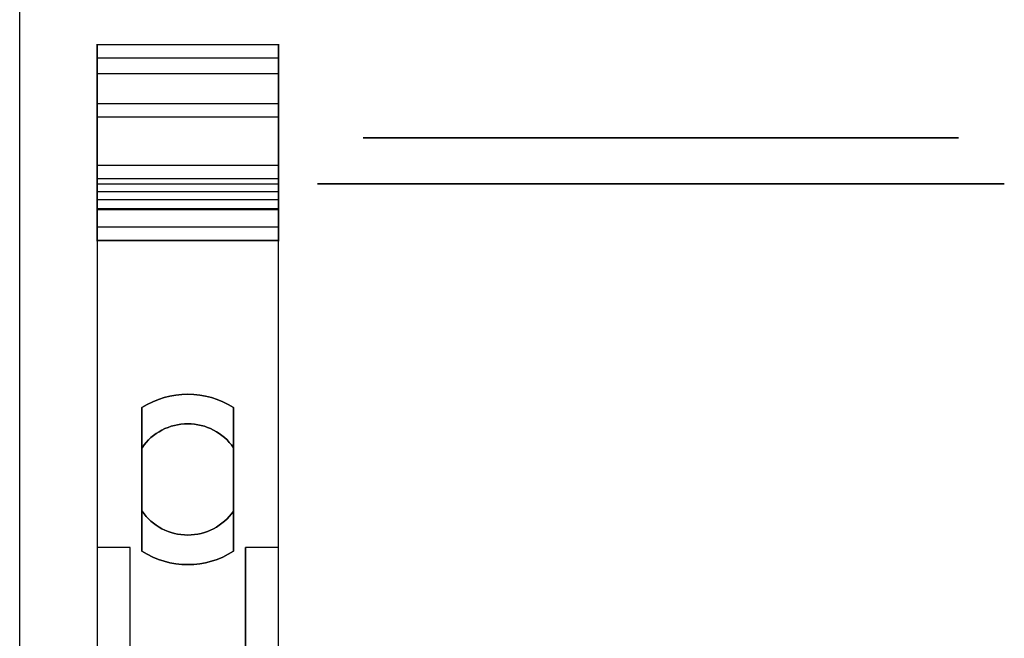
# Model space of a CAD drawing. Extents: x -2.83 to 2.82, y -2.13 to 2.12.
# Tile 17 of 26: x -2.83 to -1.75, y 0.18 to 0.86. Entities that reach past the tile are written whole.
import ezdxf

# ---------------------------------------------------------------- set-up
doc = ezdxf.new("R2010")
doc.units = 0
doc.layers.get('0').update_dxf_attribs({"linetype": 'CONTINUOUS'})

# ---------------------------------------------------------------- blocks, each defined once
blk = doc.blocks.new('*U1')
for p, q in [((-2.825, -2.1175, 0.063), (-2.825, 2.1175, 0.063)), ((-2.5425, 0.8292, -0.2693), (-2.7405, 0.8292, -0.2693)), ((-2.5425, 0.8148, -0.25), (-2.7405, 0.8148, -0.25)), ((-2.5425, 0.8148, -0.25), (-2.7405, 0.8148, -0.25)), ((-2.7405, 0.7647, -0.25), (-2.7405, 0.8148, -0.25)), ((-2.5425, 0.8148, -0.25), (-2.5425, 0.7647, -0.25)), ((-2.5425, 0.7974, -0.3755), (-2.7405, 0.7974, -0.3755)), ((-2.5425, 0.7647, -0.25), (-2.7405, 0.7647, -0.25)), ((-2.5425, 0.7647, -0.25), (-2.7405, 0.7647, -0.25)), ((-2.5425, 0.7502, -0.2388), (-2.7405, 0.7502, -0.2388)), ((-2.5425, 0.6973, -0.0373), (-2.7405, 0.6973, -0.0373)), ((-2.5425, 0.683, -0.2312), (-2.7405, 0.683, -0.2312)), ((-2.5425, 0.677, -0.3732), (-2.7405, 0.677, -0.3732)), ((-2.5425, 0.6685, -0.25), (-2.7405, 0.6685, -0.25)), ((-2.5425, 0.6685, -0.25), (-2.7405, 0.6685, -0.25)), ((-2.7405, 0.66, -0.25), (-2.7405, 0.6685, -0.25)), ((-2.5425, 0.6685, -0.25), (-2.5425, 0.66, -0.25)), ((-2.5425, 0.66, -0.25), (-2.7405, 0.66, -0.25)), ((-2.5425, 0.65, -0.1054), (-2.7405, 0.65, -0.1054)), ((-2.5425, 0.6489), (-2.7405, 0.6489)), ((-2.5425, 0.6301, -0.1712), (-2.7405, 0.6301, -0.1712)), ((-2.5425, 0.6156, -0.19), (-2.7405, 0.6156, -0.19)), ((-2.5425, 0.6152, -0.1146), (-2.7405, 0.6152, -0.1146)), ((-2.6915, 0.2761, 0.063), (-2.6915, 0.4329, 0.063)), ((-2.5915, 0.4329, 0.063), (-2.5915, 0.2761, 0.063)), ((-2.6915, 0.3892, 0.183), (-2.6915, 0.3198, 0.183)), ((-2.5915, 0.3198, 0.183), (-2.5915, 0.3892, 0.183))]:
    blk.add_line(p, q)
at = {"extrusion": (0, 0, -1)}
for p, q in [((-2.825, -2.1175), (-2.825, 2.1175)), ((-2.5425, 0.6489), (-2.7405, 0.6489)), ((-2.7405, 0.6489), (-2.7405, -0.6489)), ((-2.5425, -0.6489), (-2.5425, 0.6489)), ((-2.7405, 0.6156, -0.19), (-2.7405, 0.28, -0.19)), ((-2.5425, 0.6156, -0.19), (-2.7405, 0.6156, -0.19)), ((-2.5425, 0.28, -0.19), (-2.5425, 0.6156, -0.19)), ((-2.7045, 0.28, -0.112), (-2.7405, 0.28, -0.112)), ((-2.7405, 0.28, -0.112), (-2.7405, -0.28, -0.112)), ((-2.7045, 0.28, -0.19), (-2.7405, 0.28, -0.19)), ((-2.7045, -0.28, -0.112), (-2.7045, 0.28, -0.112)), ((-2.7045, -0.28, -0.19), (-2.7045, 0.28, -0.19)), ((-2.5425, 0.28, -0.112), (-2.5785, 0.28, -0.112)), ((-2.5785, -0.28, -0.112), (-2.5785, 0.28, -0.112)), ((-2.5425, 0.28, -0.19), (-2.5785, 0.28, -0.19)), ((-2.5785, 0.28, -0.19), (-2.5785, -0.28, -0.19)), ((-2.5425, -0.28, -0.112), (-2.5425, 0.28, -0.112))]:
    blk.add_line(p, q, dxfattribs=at)
at = {"extrusion": (-1, 0, 0)}
for p, q in [((-2.825, -2.1175, 0.063), (-2.825, 2.1175, 0.063)), ((-2.825, -2.1175), (-2.825, 2.1175)), ((-2.7405, 0.8292, -0.2693), (-2.7405, 0.7974, -0.3755)), ((-2.7405, 0.7647, -0.25), (-2.7405, 0.8148, -0.25)), ((-2.7405, 0.6973, -0.0373), (-2.7405, 0.7502, -0.2388)), ((-2.7405, 0.683, -0.2312), (-2.7405, 0.65, -0.1054)), ((-2.7405, 0.677, -0.3732), (-2.7405, 0.66, -0.3075)), ((-2.7405, 0.66, -0.25), (-2.7405, 0.6685, -0.25)), ((-2.7405, 0.66, -0.3075), (-2.7405, 0.66, -0.25)), ((-2.7405, 0.6489), (-2.7405, -0.6489)), ((-2.7405, 0.6152, -0.1146), (-2.7405, 0.6301, -0.1712)), ((-2.7405, 0.6156, -0.19), (-2.7405, 0.28, -0.19)), ((-2.6915, 0.2761, 0.063), (-2.6915, 0.4329, 0.063)), ((-2.6915, 0.3892, 0.183), (-2.6915, 0.3198, 0.183)), ((-2.7405, 0.28, -0.112), (-2.7405, -0.28, -0.112)), ((-2.7405, 0.28, -0.19), (-2.7405, 0.28, -0.112)), ((-2.7045, -0.28, -0.112), (-2.7045, 0.28, -0.112)), ((-2.7045, 0.28, -0.19), (-2.7045, 0.28, -0.112)), ((-2.7045, -0.28, -0.19), (-2.7045, 0.28, -0.19))]:
    blk.add_line(p, q, dxfattribs=at)
at = {"extrusion": (0, 0.95783, -0.287334)}
for p, q in [((-2.5425, 0.8292, -0.2693), (-2.7405, 0.8292, -0.2693)), ((-2.7405, 0.8292, -0.2693), (-2.7405, 0.7974, -0.3755)), ((-2.5425, 0.7974, -0.3755), (-2.5425, 0.8292, -0.2693)), ((-2.5425, 0.7974, -0.3755), (-2.7405, 0.7974, -0.3755))]:
    blk.add_line(p, q, dxfattribs=at)
at = {"extrusion": (1, 0, 0)}
for p, q in [((-2.5425, 0.7974, -0.3755), (-2.5425, 0.8292, -0.2693)), ((-2.5425, 0.8148, -0.25), (-2.5425, 0.7647, -0.25)), ((-2.5425, 0.7502, -0.2388), (-2.5425, 0.6973, -0.0373)), ((-2.5425, 0.65, -0.1054), (-2.5425, 0.683, -0.2312)), ((-2.5425, 0.66, -0.3075), (-2.5425, 0.677, -0.3732)), ((-2.5425, 0.6685, -0.25), (-2.5425, 0.66, -0.25)), ((-2.5425, 0.66, -0.25), (-2.5425, 0.66, -0.3075)), ((-2.5425, -0.6489), (-2.5425, 0.6489)), ((-2.5425, 0.6301, -0.1712), (-2.5425, 0.6152, -0.1146)), ((-2.5425, 0.28, -0.19), (-2.5425, 0.6156, -0.19)), ((-2.5915, 0.4329, 0.063), (-2.5915, 0.2761, 0.063)), ((-2.5915, 0.3198, 0.183), (-2.5915, 0.3892, 0.183)), ((-2.5785, -0.28, -0.112), (-2.5785, 0.28, -0.112)), ((-2.5785, 0.28, -0.19), (-2.5785, 0.28, -0.112)), ((-2.5785, 0.28, -0.19), (-2.5785, -0.28, -0.19)), ((-2.5425, -0.28, -0.112), (-2.5425, 0.28, -0.112)), ((-2.5425, 0.28, -0.112), (-2.5425, 0.28, -0.19))]:
    blk.add_line(p, q, dxfattribs=at)
at = {"extrusion": (0, 0.967231, 0.253898)}
for p, q in [((-2.5425, 0.7502, -0.2388), (-2.7405, 0.7502, -0.2388)), ((-2.7405, 0.6973, -0.0373), (-2.7405, 0.7502, -0.2388)), ((-2.5425, 0.7502, -0.2388), (-2.5425, 0.6973, -0.0373)), ((-2.5425, 0.6973, -0.0373), (-2.7405, 0.6973, -0.0373)), ((-2.5425, 0.6301, -0.1712), (-2.7405, 0.6301, -0.1712)), ((-2.7405, 0.6152, -0.1146), (-2.7405, 0.6301, -0.1712)), ((-2.5425, 0.6301, -0.1712), (-2.5425, 0.6152, -0.1146)), ((-2.5425, 0.6152, -0.1146), (-2.7405, 0.6152, -0.1146))]:
    blk.add_line(p, q, dxfattribs=at)
at = {"extrusion": (0, -0.967231, -0.253898)}
for p, q in [((-2.5425, 0.683, -0.2312), (-2.7405, 0.683, -0.2312)), ((-2.7405, 0.683, -0.2312), (-2.7405, 0.65, -0.1054)), ((-2.5425, 0.65, -0.1054), (-2.5425, 0.683, -0.2312)), ((-2.5425, 0.65, -0.1054), (-2.7405, 0.65, -0.1054))]:
    blk.add_line(p, q, dxfattribs=at)
at = {"extrusion": (0, -0.968124, -0.250472)}
for p, q in [((-2.5425, 0.677, -0.3732), (-2.7405, 0.677, -0.3732)), ((-2.7405, 0.677, -0.3732), (-2.7405, 0.66, -0.3075)), ((-2.5425, 0.66, -0.3075), (-2.5425, 0.677, -0.3732)), ((-2.5425, 0.66, -0.3075), (-2.7405, 0.66, -0.3075))]:
    blk.add_line(p, q, dxfattribs=at)
at = {"extrusion": (0, -1, 0)}
for p, q in [((-2.5425, 0.66, -0.25), (-2.7405, 0.66, -0.25)), ((-2.5425, 0.66, -0.3075), (-2.7405, 0.66, -0.3075)), ((-2.7405, 0.66, -0.3075), (-2.7405, 0.66, -0.25)), ((-2.5425, 0.66, -0.25), (-2.5425, 0.66, -0.3075)), ((-2.7045, 0.28, -0.112), (-2.7405, 0.28, -0.112)), ((-2.7405, 0.28, -0.19), (-2.7405, 0.28, -0.112)), ((-2.7045, 0.28, -0.19), (-2.7405, 0.28, -0.19)), ((-2.7045, 0.28, -0.19), (-2.7045, 0.28, -0.112)), ((-2.5425, 0.28, -0.112), (-2.5785, 0.28, -0.112)), ((-2.5785, 0.28, -0.19), (-2.5785, 0.28, -0.112)), ((-2.5425, 0.28, -0.19), (-2.5785, 0.28, -0.19)), ((-2.5425, 0.28, -0.112), (-2.5425, 0.28, -0.19))]:
    blk.add_line(p, q, dxfattribs=at)
for points in [[(-2.6915, 0.4329, 0.063), (-2.6915, 0.4323, 0.0648), (-2.6915, 0.4318, 0.0666), (-2.6915, 0.4312, 0.0684), (-2.6915, 0.4306, 0.0702), (-2.6915, 0.4301, 0.0719), (-2.6915, 0.4295, 0.0737), (-2.6915, 0.4289, 0.0754), (-2.6915, 0.4284, 0.0771), (-2.6915, 0.4278, 0.0788), (-2.6915, 0.4273, 0.0805), (-2.6915, 0.4267, 0.0822), (-2.6915, 0.4262, 0.0839), (-2.6915, 0.4257, 0.0855), (-2.6915, 0.4251, 0.0872), (-2.6915, 0.4246, 0.0888), (-2.6915, 0.4241, 0.0904), (-2.6915, 0.4235, 0.092), (-2.6915, 0.423, 0.0936), (-2.6915, 0.4225, 0.0951), (-2.6915, 0.422, 0.0967), (-2.6915, 0.4214, 0.0982), (-2.6915, 0.4209, 0.0998), (-2.6915, 0.4204, 0.1013), (-2.6915, 0.4199, 0.1028), (-2.6915, 0.4194, 0.1043), (-2.6915, 0.4189, 0.1058), (-2.6915, 0.4184, 0.1072), (-2.6915, 0.4179, 0.1087), (-2.6915, 0.4174, 0.1101), (-2.6915, 0.4169, 0.1116), (-2.6915, 0.4164, 0.113), (-2.6915, 0.416, 0.1144), (-2.6915, 0.4155, 0.1158), (-2.6915, 0.415, 0.1172), (-2.6915, 0.4145, 0.1186), (-2.6915, 0.414, 0.1199), (-2.6915, 0.4136, 0.1213), (-2.6915, 0.4131, 0.1226), (-2.6915, 0.4126, 0.124), (-2.6915, 0.4122, 0.1253), (-2.6915, 0.4117, 0.1266), (-2.6915, 0.4112, 0.1279), (-2.6915, 0.4108, 0.1292), (-2.6915, 0.4103, 0.1305), (-2.6915, 0.4098, 0.1317), (-2.6915, 0.4094, 0.133), (-2.6915, 0.4089, 0.1342), (-2.6915, 0.4085, 0.1355), (-2.6915, 0.408, 0.1367), (-2.6915, 0.4076, 0.1379), (-2.6915, 0.4071, 0.1391), (-2.6915, 0.4067, 0.1403), (-2.6915, 0.4063, 0.1415), (-2.6915, 0.4058, 0.1427), (-2.6915, 0.4054, 0.1438), (-2.6915, 0.4049, 0.145), (-2.6915, 0.4045, 0.1461), (-2.6915, 0.4041, 0.1473), (-2.6915, 0.4037, 0.1484), (-2.6915, 0.4032, 0.1495), (-2.6915, 0.4028, 0.1506), (-2.6915, 0.4024, 0.1517), (-2.6915, 0.402, 0.1528), (-2.6915, 0.4015, 0.1539), (-2.6915, 0.4011, 0.155), (-2.6915, 0.4007, 0.156), (-2.6915, 0.4003, 0.1571), (-2.6915, 0.3999, 0.1581), (-2.6915, 0.3994, 0.1592), (-2.6915, 0.399, 0.1602), (-2.6915, 0.3986, 0.1612), (-2.6915, 0.3982, 0.1622), (-2.6915, 0.3978, 0.1632), (-2.6915, 0.3974, 0.1642), (-2.6915, 0.397, 0.1652), (-2.6915, 0.3966, 0.1662), (-2.6915, 0.3962, 0.1671), (-2.6915, 0.3958, 0.1681), (-2.6915, 0.3954, 0.169), (-2.6915, 0.395, 0.17), (-2.6915, 0.3946, 0.1709), (-2.6915, 0.3942, 0.1718), (-2.6915, 0.3938, 0.1727), (-2.6915, 0.3934, 0.1736), (-2.6915, 0.393, 0.1745), (-2.6915, 0.3926, 0.1754), (-2.6915, 0.3922, 0.1763), (-2.6915, 0.3919, 0.1771), (-2.6915, 0.3915, 0.178), (-2.6915, 0.3911, 0.1789), (-2.6915, 0.3907, 0.1797), (-2.6915, 0.3903, 0.1805), (-2.6915, 0.3899, 0.1814), (-2.6915, 0.3896, 0.1822), (-2.6915, 0.3892, 0.183)], [(-2.6915, 0.4329, 0.063), (-2.6915, 0.4323, 0.0648), (-2.6915, 0.4318, 0.0666), (-2.6915, 0.4312, 0.0684), (-2.6915, 0.4306, 0.0702), (-2.6915, 0.4301, 0.0719), (-2.6915, 0.4295, 0.0737), (-2.6915, 0.4289, 0.0754), (-2.6915, 0.4284, 0.0771), (-2.6915, 0.4278, 0.0788), (-2.6915, 0.4273, 0.0805), (-2.6915, 0.4267, 0.0822), (-2.6915, 0.4262, 0.0839), (-2.6915, 0.4257, 0.0855), (-2.6915, 0.4251, 0.0872), (-2.6915, 0.4246, 0.0888), (-2.6915, 0.4241, 0.0904), (-2.6915, 0.4235, 0.092), (-2.6915, 0.423, 0.0936), (-2.6915, 0.4225, 0.0951), (-2.6915, 0.422, 0.0967), (-2.6915, 0.4214, 0.0982), (-2.6915, 0.4209, 0.0998), (-2.6915, 0.4204, 0.1013), (-2.6915, 0.4199, 0.1028), (-2.6915, 0.4194, 0.1043), (-2.6915, 0.4189, 0.1058), (-2.6915, 0.4184, 0.1072), (-2.6915, 0.4179, 0.1087), (-2.6915, 0.4174, 0.1101), (-2.6915, 0.4169, 0.1116), (-2.6915, 0.4164, 0.113), (-2.6915, 0.416, 0.1144), (-2.6915, 0.4155, 0.1158), (-2.6915, 0.415, 0.1172), (-2.6915, 0.4145, 0.1186), (-2.6915, 0.414, 0.1199), (-2.6915, 0.4136, 0.1213), (-2.6915, 0.4131, 0.1226), (-2.6915, 0.4126, 0.124), (-2.6915, 0.4122, 0.1253), (-2.6915, 0.4117, 0.1266), (-2.6915, 0.4112, 0.1279), (-2.6915, 0.4108, 0.1292), (-2.6915, 0.4103, 0.1305), (-2.6915, 0.4098, 0.1317), (-2.6915, 0.4094, 0.133), (-2.6915, 0.4089, 0.1342), (-2.6915, 0.4085, 0.1355), (-2.6915, 0.408, 0.1367), (-2.6915, 0.4076, 0.1379), (-2.6915, 0.4071, 0.1391), (-2.6915, 0.4067, 0.1403), (-2.6915, 0.4063, 0.1415), (-2.6915, 0.4058, 0.1427), (-2.6915, 0.4054, 0.1438), (-2.6915, 0.4049, 0.145), (-2.6915, 0.4045, 0.1461), (-2.6915, 0.4041, 0.1473), (-2.6915, 0.4037, 0.1484), (-2.6915, 0.4032, 0.1495), (-2.6915, 0.4028, 0.1506), (-2.6915, 0.4024, 0.1517), (-2.6915, 0.402, 0.1528), (-2.6915, 0.4015, 0.1539), (-2.6915, 0.4011, 0.155), (-2.6915, 0.4007, 0.156), (-2.6915, 0.4003, 0.1571), (-2.6915, 0.3999, 0.1581), (-2.6915, 0.3994, 0.1592), (-2.6915, 0.399, 0.1602), (-2.6915, 0.3986, 0.1612), (-2.6915, 0.3982, 0.1622), (-2.6915, 0.3978, 0.1632), (-2.6915, 0.3974, 0.1642), (-2.6915, 0.397, 0.1652), (-2.6915, 0.3966, 0.1662), (-2.6915, 0.3962, 0.1671), (-2.6915, 0.3958, 0.1681), (-2.6915, 0.3954, 0.169), (-2.6915, 0.395, 0.17), (-2.6915, 0.3946, 0.1709), (-2.6915, 0.3942, 0.1718), (-2.6915, 0.3938, 0.1727), (-2.6915, 0.3934, 0.1736), (-2.6915, 0.393, 0.1745), (-2.6915, 0.3926, 0.1754), (-2.6915, 0.3922, 0.1763), (-2.6915, 0.3919, 0.1771), (-2.6915, 0.3915, 0.178), (-2.6915, 0.3911, 0.1789), (-2.6915, 0.3907, 0.1797), (-2.6915, 0.3903, 0.1805), (-2.6915, 0.3899, 0.1814), (-2.6915, 0.3896, 0.1822), (-2.6915, 0.3892, 0.183)], [(-2.5915, 0.3892, 0.183), (-2.5915, 0.3896, 0.1822), (-2.5915, 0.3899, 0.1814), (-2.5915, 0.3903, 0.1805), (-2.5915, 0.3907, 0.1797), (-2.5915, 0.3911, 0.1789), (-2.5915, 0.3915, 0.178), (-2.5915, 0.3919, 0.1771), (-2.5915, 0.3922, 0.1763), (-2.5915, 0.3926, 0.1754), (-2.5915, 0.393, 0.1745), (-2.5915, 0.3934, 0.1736), (-2.5915, 0.3938, 0.1727), (-2.5915, 0.3942, 0.1718), (-2.5915, 0.3946, 0.1709), (-2.5915, 0.395, 0.17), (-2.5915, 0.3954, 0.169), (-2.5915, 0.3958, 0.1681), (-2.5915, 0.3962, 0.1671), (-2.5915, 0.3966, 0.1662), (-2.5915, 0.397, 0.1652), (-2.5915, 0.3974, 0.1642), (-2.5915, 0.3978, 0.1632), (-2.5915, 0.3982, 0.1622), (-2.5915, 0.3986, 0.1612), (-2.5915, 0.399, 0.1602), (-2.5915, 0.3994, 0.1592), (-2.5915, 0.3999, 0.1581), (-2.5915, 0.4003, 0.1571), (-2.5915, 0.4007, 0.156), (-2.5915, 0.4011, 0.155), (-2.5915, 0.4015, 0.1539), (-2.5915, 0.402, 0.1528), (-2.5915, 0.4024, 0.1517), (-2.5915, 0.4028, 0.1506), (-2.5915, 0.4032, 0.1495), (-2.5915, 0.4037, 0.1484), (-2.5915, 0.4041, 0.1473), (-2.5915, 0.4045, 0.1461), (-2.5915, 0.4049, 0.145), (-2.5915, 0.4054, 0.1438), (-2.5915, 0.4058, 0.1427), (-2.5915, 0.4063, 0.1415), (-2.5915, 0.4067, 0.1403), (-2.5915, 0.4071, 0.1391), (-2.5915, 0.4076, 0.1379), (-2.5915, 0.408, 0.1367), (-2.5915, 0.4085, 0.1355), (-2.5915, 0.4089, 0.1342), (-2.5915, 0.4094, 0.133), (-2.5915, 0.4098, 0.1317), (-2.5915, 0.4103, 0.1305), (-2.5915, 0.4108, 0.1292), (-2.5915, 0.4112, 0.1279), (-2.5915, 0.4117, 0.1266), (-2.5915, 0.4122, 0.1253), (-2.5915, 0.4126, 0.124), (-2.5915, 0.4131, 0.1226), (-2.5915, 0.4136, 0.1213), (-2.5915, 0.414, 0.1199), (-2.5915, 0.4145, 0.1186), (-2.5915, 0.415, 0.1172), (-2.5915, 0.4155, 0.1158), (-2.5915, 0.416, 0.1144), (-2.5915, 0.4164, 0.113), (-2.5915, 0.4169, 0.1116), (-2.5915, 0.4174, 0.1101), (-2.5915, 0.4179, 0.1087), (-2.5915, 0.4184, 0.1072), (-2.5915, 0.4189, 0.1058), (-2.5915, 0.4194, 0.1043), (-2.5915, 0.4199, 0.1028), (-2.5915, 0.4204, 0.1013), (-2.5915, 0.4209, 0.0998), (-2.5915, 0.4214, 0.0982), (-2.5915, 0.422, 0.0967), (-2.5915, 0.4225, 0.0951), (-2.5915, 0.423, 0.0936), (-2.5915, 0.4235, 0.092), (-2.5915, 0.4241, 0.0904), (-2.5915, 0.4246, 0.0888), (-2.5915, 0.4251, 0.0872), (-2.5915, 0.4257, 0.0855), (-2.5915, 0.4262, 0.0839), (-2.5915, 0.4267, 0.0822), (-2.5915, 0.4273, 0.0805), (-2.5915, 0.4278, 0.0788), (-2.5915, 0.4284, 0.0771), (-2.5915, 0.4289, 0.0754), (-2.5915, 0.4295, 0.0737), (-2.5915, 0.4301, 0.0719), (-2.5915, 0.4306, 0.0702), (-2.5915, 0.4312, 0.0684), (-2.5915, 0.4318, 0.0666), (-2.5915, 0.4323, 0.0648), (-2.5915, 0.4329, 0.063)], [(-2.5915, 0.3892, 0.183), (-2.5915, 0.3896, 0.1822), (-2.5915, 0.3899, 0.1814), (-2.5915, 0.3903, 0.1805), (-2.5915, 0.3907, 0.1797), (-2.5915, 0.3911, 0.1789), (-2.5915, 0.3915, 0.178), (-2.5915, 0.3919, 0.1771), (-2.5915, 0.3922, 0.1763), (-2.5915, 0.3926, 0.1754), (-2.5915, 0.393, 0.1745), (-2.5915, 0.3934, 0.1736), (-2.5915, 0.3938, 0.1727), (-2.5915, 0.3942, 0.1718), (-2.5915, 0.3946, 0.1709), (-2.5915, 0.395, 0.17), (-2.5915, 0.3954, 0.169), (-2.5915, 0.3958, 0.1681), (-2.5915, 0.3962, 0.1671), (-2.5915, 0.3966, 0.1662), (-2.5915, 0.397, 0.1652), (-2.5915, 0.3974, 0.1642), (-2.5915, 0.3978, 0.1632), (-2.5915, 0.3982, 0.1622), (-2.5915, 0.3986, 0.1612), (-2.5915, 0.399, 0.1602), (-2.5915, 0.3994, 0.1592), (-2.5915, 0.3999, 0.1581), (-2.5915, 0.4003, 0.1571), (-2.5915, 0.4007, 0.156), (-2.5915, 0.4011, 0.155), (-2.5915, 0.4015, 0.1539), (-2.5915, 0.402, 0.1528), (-2.5915, 0.4024, 0.1517), (-2.5915, 0.4028, 0.1506), (-2.5915, 0.4032, 0.1495), (-2.5915, 0.4037, 0.1484), (-2.5915, 0.4041, 0.1473), (-2.5915, 0.4045, 0.1461), (-2.5915, 0.4049, 0.145), (-2.5915, 0.4054, 0.1438), (-2.5915, 0.4058, 0.1427), (-2.5915, 0.4063, 0.1415), (-2.5915, 0.4067, 0.1403), (-2.5915, 0.4071, 0.1391), (-2.5915, 0.4076, 0.1379), (-2.5915, 0.408, 0.1367), (-2.5915, 0.4085, 0.1355), (-2.5915, 0.4089, 0.1342), (-2.5915, 0.4094, 0.133), (-2.5915, 0.4098, 0.1317), (-2.5915, 0.4103, 0.1305), (-2.5915, 0.4108, 0.1292), (-2.5915, 0.4112, 0.1279), (-2.5915, 0.4117, 0.1266), (-2.5915, 0.4122, 0.1253), (-2.5915, 0.4126, 0.124), (-2.5915, 0.4131, 0.1226), (-2.5915, 0.4136, 0.1213), (-2.5915, 0.414, 0.1199), (-2.5915, 0.4145, 0.1186), (-2.5915, 0.415, 0.1172), (-2.5915, 0.4155, 0.1158), (-2.5915, 0.416, 0.1144), (-2.5915, 0.4164, 0.113), (-2.5915, 0.4169, 0.1116), (-2.5915, 0.4174, 0.1101), (-2.5915, 0.4179, 0.1087), (-2.5915, 0.4184, 0.1072), (-2.5915, 0.4189, 0.1058), (-2.5915, 0.4194, 0.1043), (-2.5915, 0.4199, 0.1028), (-2.5915, 0.4204, 0.1013), (-2.5915, 0.4209, 0.0998), (-2.5915, 0.4214, 0.0982), (-2.5915, 0.422, 0.0967), (-2.5915, 0.4225, 0.0951), (-2.5915, 0.423, 0.0936), (-2.5915, 0.4235, 0.092), (-2.5915, 0.4241, 0.0904), (-2.5915, 0.4246, 0.0888), (-2.5915, 0.4251, 0.0872), (-2.5915, 0.4257, 0.0855), (-2.5915, 0.4262, 0.0839), (-2.5915, 0.4267, 0.0822), (-2.5915, 0.4273, 0.0805), (-2.5915, 0.4278, 0.0788), (-2.5915, 0.4284, 0.0771), (-2.5915, 0.4289, 0.0754), (-2.5915, 0.4295, 0.0737), (-2.5915, 0.4301, 0.0719), (-2.5915, 0.4306, 0.0702), (-2.5915, 0.4312, 0.0684), (-2.5915, 0.4318, 0.0666), (-2.5915, 0.4323, 0.0648), (-2.5915, 0.4329, 0.063)], [(-2.6915, 0.3198, 0.183), (-2.6915, 0.3194, 0.1822), (-2.6915, 0.3191, 0.1814), (-2.6915, 0.3187, 0.1805), (-2.6915, 0.3183, 0.1797), (-2.6915, 0.3179, 0.1789), (-2.6915, 0.3175, 0.178), (-2.6915, 0.3171, 0.1771), (-2.6915, 0.3168, 0.1763), (-2.6915, 0.3164, 0.1754), (-2.6915, 0.316, 0.1745), (-2.6915, 0.3156, 0.1736), (-2.6915, 0.3152, 0.1727), (-2.6915, 0.3148, 0.1718), (-2.6915, 0.3144, 0.1709), (-2.6915, 0.314, 0.17), (-2.6915, 0.3136, 0.169), (-2.6915, 0.3132, 0.1681), (-2.6915, 0.3128, 0.1671), (-2.6915, 0.3124, 0.1662), (-2.6915, 0.312, 0.1652), (-2.6915, 0.3116, 0.1642), (-2.6915, 0.3112, 0.1632), (-2.6915, 0.3108, 0.1622), (-2.6915, 0.3104, 0.1612), (-2.6915, 0.31, 0.1602), (-2.6915, 0.3096, 0.1592), (-2.6915, 0.3091, 0.1581), (-2.6915, 0.3087, 0.1571), (-2.6915, 0.3083, 0.156), (-2.6915, 0.3079, 0.155), (-2.6915, 0.3075, 0.1539), (-2.6915, 0.307, 0.1528), (-2.6915, 0.3066, 0.1517), (-2.6915, 0.3062, 0.1506), (-2.6915, 0.3058, 0.1495), (-2.6915, 0.3053, 0.1484), (-2.6915, 0.3049, 0.1473), (-2.6915, 0.3045, 0.1461), (-2.6915, 0.304, 0.145), (-2.6915, 0.3036, 0.1438), (-2.6915, 0.3032, 0.1427), (-2.6915, 0.3027, 0.1415), (-2.6915, 0.3023, 0.1403), (-2.6915, 0.3019, 0.1391), (-2.6915, 0.3014, 0.1379), (-2.6915, 0.301, 0.1367), (-2.6915, 0.3005, 0.1355), (-2.6915, 0.3001, 0.1342), (-2.6915, 0.2996, 0.133), (-2.6915, 0.2992, 0.1317), (-2.6915, 0.2987, 0.1305), (-2.6915, 0.2982, 0.1292), (-2.6915, 0.2978, 0.1279), (-2.6915, 0.2973, 0.1266), (-2.6915, 0.2969, 0.1253), (-2.6915, 0.2964, 0.124), (-2.6915, 0.2959, 0.1226), (-2.6915, 0.2954, 0.1213), (-2.6915, 0.295, 0.1199), (-2.6915, 0.2945, 0.1186), (-2.6915, 0.294, 0.1172), (-2.6915, 0.2935, 0.1158), (-2.6915, 0.293, 0.1144), (-2.6915, 0.2926, 0.113), (-2.6915, 0.2921, 0.1116), (-2.6915, 0.2916, 0.1101), (-2.6915, 0.2911, 0.1087), (-2.6915, 0.2906, 0.1072), (-2.6915, 0.2901, 0.1058), (-2.6915, 0.2896, 0.1043), (-2.6915, 0.2891, 0.1028), (-2.6915, 0.2886, 0.1013), (-2.6915, 0.2881, 0.0998), (-2.6915, 0.2875, 0.0982), (-2.6915, 0.287, 0.0967), (-2.6915, 0.2865, 0.0951), (-2.6915, 0.286, 0.0936), (-2.6915, 0.2855, 0.092), (-2.6915, 0.2849, 0.0904), (-2.6915, 0.2844, 0.0888), (-2.6915, 0.2839, 0.0872), (-2.6915, 0.2833, 0.0855), (-2.6915, 0.2828, 0.0839), (-2.6915, 0.2823, 0.0822), (-2.6915, 0.2817, 0.0805), (-2.6915, 0.2812, 0.0788), (-2.6915, 0.2806, 0.0771), (-2.6915, 0.2801, 0.0754), (-2.6915, 0.2795, 0.0737), (-2.6915, 0.2789, 0.0719), (-2.6915, 0.2784, 0.0702), (-2.6915, 0.2778, 0.0684), (-2.6915, 0.2772, 0.0666), (-2.6915, 0.2767, 0.0648), (-2.6915, 0.2761, 0.063)], [(-2.6915, 0.3198, 0.183), (-2.6915, 0.3194, 0.1822), (-2.6915, 0.3191, 0.1814), (-2.6915, 0.3187, 0.1805), (-2.6915, 0.3183, 0.1797), (-2.6915, 0.3179, 0.1789), (-2.6915, 0.3175, 0.178), (-2.6915, 0.3171, 0.1771), (-2.6915, 0.3168, 0.1763), (-2.6915, 0.3164, 0.1754), (-2.6915, 0.316, 0.1745), (-2.6915, 0.3156, 0.1736), (-2.6915, 0.3152, 0.1727), (-2.6915, 0.3148, 0.1718), (-2.6915, 0.3144, 0.1709), (-2.6915, 0.314, 0.17), (-2.6915, 0.3136, 0.169), (-2.6915, 0.3132, 0.1681), (-2.6915, 0.3128, 0.1671), (-2.6915, 0.3124, 0.1662), (-2.6915, 0.312, 0.1652), (-2.6915, 0.3116, 0.1642), (-2.6915, 0.3112, 0.1632), (-2.6915, 0.3108, 0.1622), (-2.6915, 0.3104, 0.1612), (-2.6915, 0.31, 0.1602), (-2.6915, 0.3096, 0.1592), (-2.6915, 0.3091, 0.1581), (-2.6915, 0.3087, 0.1571), (-2.6915, 0.3083, 0.156), (-2.6915, 0.3079, 0.155), (-2.6915, 0.3075, 0.1539), (-2.6915, 0.307, 0.1528), (-2.6915, 0.3066, 0.1517), (-2.6915, 0.3062, 0.1506), (-2.6915, 0.3058, 0.1495), (-2.6915, 0.3053, 0.1484), (-2.6915, 0.3049, 0.1473), (-2.6915, 0.3045, 0.1461), (-2.6915, 0.304, 0.145), (-2.6915, 0.3036, 0.1438), (-2.6915, 0.3032, 0.1427), (-2.6915, 0.3027, 0.1415), (-2.6915, 0.3023, 0.1403), (-2.6915, 0.3019, 0.1391), (-2.6915, 0.3014, 0.1379), (-2.6915, 0.301, 0.1367), (-2.6915, 0.3005, 0.1355), (-2.6915, 0.3001, 0.1342), (-2.6915, 0.2996, 0.133), (-2.6915, 0.2992, 0.1317), (-2.6915, 0.2987, 0.1305), (-2.6915, 0.2982, 0.1292), (-2.6915, 0.2978, 0.1279), (-2.6915, 0.2973, 0.1266), (-2.6915, 0.2969, 0.1253), (-2.6915, 0.2964, 0.124), (-2.6915, 0.2959, 0.1226), (-2.6915, 0.2954, 0.1213), (-2.6915, 0.295, 0.1199), (-2.6915, 0.2945, 0.1186), (-2.6915, 0.294, 0.1172), (-2.6915, 0.2935, 0.1158), (-2.6915, 0.293, 0.1144), (-2.6915, 0.2926, 0.113), (-2.6915, 0.2921, 0.1116), (-2.6915, 0.2916, 0.1101), (-2.6915, 0.2911, 0.1087), (-2.6915, 0.2906, 0.1072), (-2.6915, 0.2901, 0.1058), (-2.6915, 0.2896, 0.1043), (-2.6915, 0.2891, 0.1028), (-2.6915, 0.2886, 0.1013), (-2.6915, 0.2881, 0.0998), (-2.6915, 0.2875, 0.0982), (-2.6915, 0.287, 0.0967), (-2.6915, 0.2865, 0.0951), (-2.6915, 0.286, 0.0936), (-2.6915, 0.2855, 0.092), (-2.6915, 0.2849, 0.0904), (-2.6915, 0.2844, 0.0888), (-2.6915, 0.2839, 0.0872), (-2.6915, 0.2833, 0.0855), (-2.6915, 0.2828, 0.0839), (-2.6915, 0.2823, 0.0822), (-2.6915, 0.2817, 0.0805), (-2.6915, 0.2812, 0.0788), (-2.6915, 0.2806, 0.0771), (-2.6915, 0.2801, 0.0754), (-2.6915, 0.2795, 0.0737), (-2.6915, 0.2789, 0.0719), (-2.6915, 0.2784, 0.0702), (-2.6915, 0.2778, 0.0684), (-2.6915, 0.2772, 0.0666), (-2.6915, 0.2767, 0.0648), (-2.6915, 0.2761, 0.063)], [(-2.5915, 0.2761, 0.063), (-2.5915, 0.2767, 0.0648), (-2.5915, 0.2772, 0.0666), (-2.5915, 0.2778, 0.0684), (-2.5915, 0.2784, 0.0702), (-2.5915, 0.2789, 0.0719), (-2.5915, 0.2795, 0.0737), (-2.5915, 0.2801, 0.0754), (-2.5915, 0.2806, 0.0771), (-2.5915, 0.2812, 0.0788), (-2.5915, 0.2817, 0.0805), (-2.5915, 0.2823, 0.0822), (-2.5915, 0.2828, 0.0839), (-2.5915, 0.2833, 0.0855), (-2.5915, 0.2839, 0.0872), (-2.5915, 0.2844, 0.0888), (-2.5915, 0.2849, 0.0904), (-2.5915, 0.2855, 0.092), (-2.5915, 0.286, 0.0936), (-2.5915, 0.2865, 0.0951), (-2.5915, 0.287, 0.0967), (-2.5915, 0.2875, 0.0982), (-2.5915, 0.2881, 0.0998), (-2.5915, 0.2886, 0.1013), (-2.5915, 0.2891, 0.1028), (-2.5915, 0.2896, 0.1043), (-2.5915, 0.2901, 0.1058), (-2.5915, 0.2906, 0.1072), (-2.5915, 0.2911, 0.1087), (-2.5915, 0.2916, 0.1101), (-2.5915, 0.2921, 0.1116), (-2.5915, 0.2926, 0.113), (-2.5915, 0.293, 0.1144), (-2.5915, 0.2935, 0.1158), (-2.5915, 0.294, 0.1172), (-2.5915, 0.2945, 0.1186), (-2.5915, 0.295, 0.1199), (-2.5915, 0.2954, 0.1213), (-2.5915, 0.2959, 0.1226), (-2.5915, 0.2964, 0.124), (-2.5915, 0.2969, 0.1253), (-2.5915, 0.2973, 0.1266), (-2.5915, 0.2978, 0.1279), (-2.5915, 0.2982, 0.1292), (-2.5915, 0.2987, 0.1305), (-2.5915, 0.2992, 0.1317), (-2.5915, 0.2996, 0.133), (-2.5915, 0.3001, 0.1342), (-2.5915, 0.3005, 0.1355), (-2.5915, 0.301, 0.1367), (-2.5915, 0.3014, 0.1379), (-2.5915, 0.3019, 0.1391), (-2.5915, 0.3023, 0.1403), (-2.5915, 0.3027, 0.1415), (-2.5915, 0.3032, 0.1427), (-2.5915, 0.3036, 0.1438), (-2.5915, 0.304, 0.145), (-2.5915, 0.3045, 0.1461), (-2.5915, 0.3049, 0.1473), (-2.5915, 0.3053, 0.1484), (-2.5915, 0.3058, 0.1495), (-2.5915, 0.3062, 0.1506), (-2.5915, 0.3066, 0.1517), (-2.5915, 0.307, 0.1528), (-2.5915, 0.3075, 0.1539), (-2.5915, 0.3079, 0.155), (-2.5915, 0.3083, 0.156), (-2.5915, 0.3087, 0.1571), (-2.5915, 0.3091, 0.1581), (-2.5915, 0.3096, 0.1592), (-2.5915, 0.31, 0.1602), (-2.5915, 0.3104, 0.1612), (-2.5915, 0.3108, 0.1622), (-2.5915, 0.3112, 0.1632), (-2.5915, 0.3116, 0.1642), (-2.5915, 0.312, 0.1652), (-2.5915, 0.3124, 0.1662), (-2.5915, 0.3128, 0.1671), (-2.5915, 0.3132, 0.1681), (-2.5915, 0.3136, 0.169), (-2.5915, 0.314, 0.17), (-2.5915, 0.3144, 0.1709), (-2.5915, 0.3148, 0.1718), (-2.5915, 0.3152, 0.1727), (-2.5915, 0.3156, 0.1736), (-2.5915, 0.316, 0.1745), (-2.5915, 0.3164, 0.1754), (-2.5915, 0.3168, 0.1763), (-2.5915, 0.3171, 0.1771), (-2.5915, 0.3175, 0.178), (-2.5915, 0.3179, 0.1789), (-2.5915, 0.3183, 0.1797), (-2.5915, 0.3187, 0.1805), (-2.5915, 0.3191, 0.1814), (-2.5915, 0.3194, 0.1822), (-2.5915, 0.3198, 0.183)], [(-2.5915, 0.2761, 0.063), (-2.5915, 0.2767, 0.0648), (-2.5915, 0.2772, 0.0666), (-2.5915, 0.2778, 0.0684), (-2.5915, 0.2784, 0.0702), (-2.5915, 0.2789, 0.0719), (-2.5915, 0.2795, 0.0737), (-2.5915, 0.2801, 0.0754), (-2.5915, 0.2806, 0.0771), (-2.5915, 0.2812, 0.0788), (-2.5915, 0.2817, 0.0805), (-2.5915, 0.2823, 0.0822), (-2.5915, 0.2828, 0.0839), (-2.5915, 0.2833, 0.0855), (-2.5915, 0.2839, 0.0872), (-2.5915, 0.2844, 0.0888), (-2.5915, 0.2849, 0.0904), (-2.5915, 0.2855, 0.092), (-2.5915, 0.286, 0.0936), (-2.5915, 0.2865, 0.0951), (-2.5915, 0.287, 0.0967), (-2.5915, 0.2875, 0.0982), (-2.5915, 0.2881, 0.0998), (-2.5915, 0.2886, 0.1013), (-2.5915, 0.2891, 0.1028), (-2.5915, 0.2896, 0.1043), (-2.5915, 0.2901, 0.1058), (-2.5915, 0.2906, 0.1072), (-2.5915, 0.2911, 0.1087), (-2.5915, 0.2916, 0.1101), (-2.5915, 0.2921, 0.1116), (-2.5915, 0.2926, 0.113), (-2.5915, 0.293, 0.1144), (-2.5915, 0.2935, 0.1158), (-2.5915, 0.294, 0.1172), (-2.5915, 0.2945, 0.1186), (-2.5915, 0.295, 0.1199), (-2.5915, 0.2954, 0.1213), (-2.5915, 0.2959, 0.1226), (-2.5915, 0.2964, 0.124), (-2.5915, 0.2969, 0.1253), (-2.5915, 0.2973, 0.1266), (-2.5915, 0.2978, 0.1279), (-2.5915, 0.2982, 0.1292), (-2.5915, 0.2987, 0.1305), (-2.5915, 0.2992, 0.1317), (-2.5915, 0.2996, 0.133), (-2.5915, 0.3001, 0.1342), (-2.5915, 0.3005, 0.1355), (-2.5915, 0.301, 0.1367), (-2.5915, 0.3014, 0.1379), (-2.5915, 0.3019, 0.1391), (-2.5915, 0.3023, 0.1403), (-2.5915, 0.3027, 0.1415), (-2.5915, 0.3032, 0.1427), (-2.5915, 0.3036, 0.1438), (-2.5915, 0.304, 0.145), (-2.5915, 0.3045, 0.1461), (-2.5915, 0.3049, 0.1473), (-2.5915, 0.3053, 0.1484), (-2.5915, 0.3058, 0.1495), (-2.5915, 0.3062, 0.1506), (-2.5915, 0.3066, 0.1517), (-2.5915, 0.307, 0.1528), (-2.5915, 0.3075, 0.1539), (-2.5915, 0.3079, 0.155), (-2.5915, 0.3083, 0.156), (-2.5915, 0.3087, 0.1571), (-2.5915, 0.3091, 0.1581), (-2.5915, 0.3096, 0.1592), (-2.5915, 0.31, 0.1602), (-2.5915, 0.3104, 0.1612), (-2.5915, 0.3108, 0.1622), (-2.5915, 0.3112, 0.1632), (-2.5915, 0.3116, 0.1642), (-2.5915, 0.312, 0.1652), (-2.5915, 0.3124, 0.1662), (-2.5915, 0.3128, 0.1671), (-2.5915, 0.3132, 0.1681), (-2.5915, 0.3136, 0.169), (-2.5915, 0.314, 0.17), (-2.5915, 0.3144, 0.1709), (-2.5915, 0.3148, 0.1718), (-2.5915, 0.3152, 0.1727), (-2.5915, 0.3156, 0.1736), (-2.5915, 0.316, 0.1745), (-2.5915, 0.3164, 0.1754), (-2.5915, 0.3168, 0.1763), (-2.5915, 0.3171, 0.1771), (-2.5915, 0.3175, 0.178), (-2.5915, 0.3179, 0.1789), (-2.5915, 0.3183, 0.1797), (-2.5915, 0.3187, 0.1805), (-2.5915, 0.3191, 0.1814), (-2.5915, 0.3194, 0.1822), (-2.5915, 0.3198, 0.183)]]:
    blk.add_polyline3d(points)
at = {"extrusion": (0, 1, 0)}
for centre, radius in [((2.125, 0.6905, 0.7275), 0.325), ((2.125, 0.6905, 0.6775), 0.375), ((2.125, 0.6905, 0.6775), 0.375)]:
    blk.add_circle(centre, radius, dxfattribs=at)
at = {"extrusion": (0, -1, 0)}
blk.add_circle((-2.125, 0.6905, -0.7275), 0.325, dxfattribs=at)
at = {"extrusion": (-1, 0, 0)}
for centre, radius, start, end in [((-0.8148, -0.265, 2.7405), 0.015, 90, 196.6984), ((-0.8148, -0.265, 2.7405), 0.015, 90, 196.6984), ((-0.7375, -0.3575, 2.7405), 0.0625, 196.6984, 345.4945), ((-0.7375, -0.3575, 2.7405), 0.0625, 196.6984, 345.4945), ((-0.7647, -0.235, 2.7405), 0.015, 270, 345.2917), ((-0.7647, -0.235, 2.5425), 0.015, 270, 345.2917), ((-0.6489, -0.05, 2.7405), 0.05, 90, 165.2917), ((-0.6489, -0.05, 2.7405), 0.05, 90, 165.2917), ((-0.6685, -0.235, 2.7405), 0.015, 165.2917, 270), ((-0.6685, -0.235, 2.5425), 0.015, 165.2917, 270), ((-0.6326, -0.11, 2.7405), 0.018, 345.2917, 165.2917), ((-0.6326, -0.11, 2.5425), 0.018, 345.2917, 165.2917), ((-0.6156, -0.175, 2.7405), 0.015, 165.2917, 270), ((-0.6156, -0.175, 2.7405), 0.015, 165.2917, 270)]:
    blk.add_arc(centre, radius, start, end, dxfattribs=at)
at = {"extrusion": (1, 0, 0)}
for centre, radius, start, end in [((0.8148, -0.265, -2.5425), 0.015, 343.3016, 90), ((0.8148, -0.265, -2.5425), 0.015, 343.3016, 90), ((0.7375, -0.3575, -2.5425), 0.0625, 194.5055, 343.3016), ((0.7375, -0.3575, -2.5425), 0.0625, 194.5055, 343.3016), ((0.7647, -0.235, -2.7405), 0.015, 194.7083, 270), ((0.7647, -0.235, -2.5425), 0.015, 194.7083, 270), ((0.6489, -0.05, -2.5425), 0.05, 14.7083, 90), ((0.6489, -0.05, -2.5425), 0.05, 14.7083, 90), ((0.6685, -0.235, -2.7405), 0.015, 270, 14.7083), ((0.6685, -0.235, -2.5425), 0.015, 270, 14.7083), ((0.6326, -0.11, -2.7405), 0.018, 14.7083, 194.7083), ((0.6326, -0.11, -2.5425), 0.018, 14.7083, 194.7083), ((0.6156, -0.175, -2.5425), 0.015, 270, 14.7083), ((0.6156, -0.175, -2.5425), 0.015, 270, 14.7083)]:
    blk.add_arc(centre, radius, start, end, dxfattribs=at)
at = {"extrusion": (0, 0, -1)}
for centre, radius, start, end in [((2.6415, 0.3545, -0.063), 0.093, 57.4773, 122.5227), ((2.6415, 0.3545, -0.183), 0.0608, 34.7401, 145.2599), ((2.6415, 0.3545, -0.183), 0.0608, 214.7401, 325.2599), ((2.6415, 0.3545, -0.063), 0.093, 237.4773, 302.5227)]:
    blk.add_arc(centre, radius, start, end, dxfattribs=at)
for centre, radius, start, end in [((-2.6415, 0.3545, 0.063), 0.093, 57.4773, 122.5227), ((-2.6415, 0.3545, 0.183), 0.0608, 34.7401, 145.2599), ((-2.6415, 0.3545, 0.183), 0.0608, 214.7401, 325.2599), ((-2.6415, 0.3545, 0.063), 0.093, 237.4773, 302.5227)]:
    blk.add_arc(centre, radius, start, end)

msp = doc.modelspace()

# ---------------------------------------------------------------- block references
msp.add_blockref('*U1', (0, 0))

doc.saveas('drawing.dxf')
